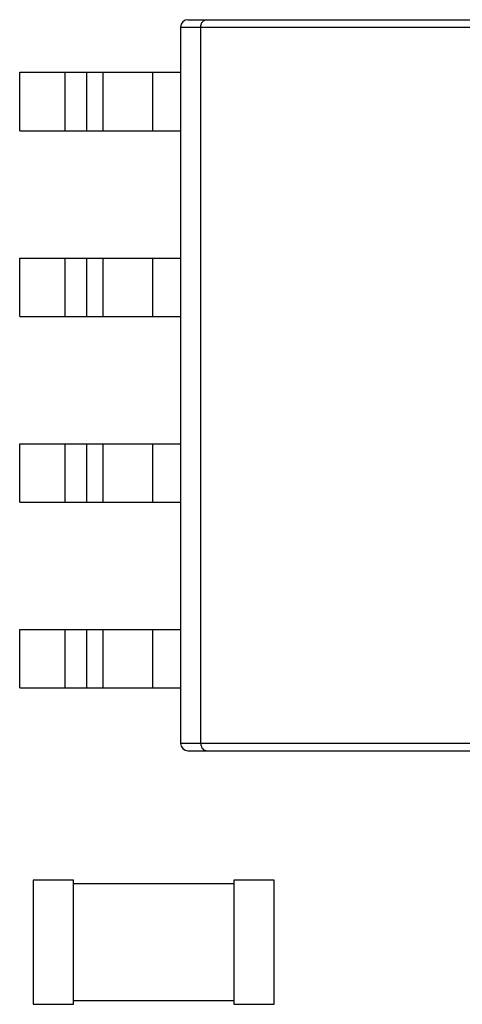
# Model space of a CAD drawing. Header units: millimetres. Extents: x -16 to 538, y -56 to 87.
# Tile 15 of 162: x 403.07 to 406.1, y -0.29 to 6.44. Entities that reach past the tile are written whole.
import ezdxf

# ---------------------------------------------------------------- set-up
doc = ezdxf.new("R2010")
doc.units = ezdxf.units.MM
doc.header["$LTSCALE"] = 1.21
doc.header["$MEASUREMENT"] = 0
doc.layers.get('0').update_dxf_attribs({"linetype": 'CONTINUOUS'})

msp = doc.modelspace()

# ---------------------------------------------------------------- linework, layer by layer
at = {"color": 7, "linetype": 'Continuous'}
for p, q in [((404.2237, 6.4404), (408.1237, 6.4404)), ((404.1737, 6.3904), (404.1737, 1.4904)), ((404.1737, 6.3904), (408.1737, 6.3904)), ((404.3118, 1.4904), (404.3118, 6.3904)), ((403.0737, 5.6804), (403.0737, 6.0804)), ((403.0737, 6.0804), (404.1737, 6.0804)), ((403.3837, 5.6804), (403.3837, 6.0804)), ((403.5302, 6.0804), (403.5302, 5.6804)), ((403.6419, 6.0804), (403.6419, 5.6804)), ((403.9837, 5.6804), (403.9837, 6.0804)), ((403.0737, 5.6804), (404.1737, 5.6804)), ((403.0737, 4.4104), (403.0737, 4.8104)), ((403.0737, 4.8104), (404.1737, 4.8104)), ((403.3837, 4.4104), (403.3837, 4.8104)), ((403.5302, 4.8104), (403.5302, 4.4104)), ((403.6419, 4.8104), (403.6419, 4.4104)), ((403.9837, 4.4104), (403.9837, 4.8104)), ((403.0737, 4.4104), (404.1737, 4.4104)), ((403.0737, 3.1404), (403.0737, 3.5404)), ((403.0737, 3.5404), (404.1737, 3.5404)), ((403.3837, 3.1404), (403.3837, 3.5404)), ((403.5302, 3.5404), (403.5302, 3.1404)), ((403.6419, 3.5404), (403.6419, 3.1404)), ((403.9837, 3.1404), (403.9837, 3.5404)), ((403.0737, 3.1404), (404.1737, 3.1404)), ((403.0737, 1.8704), (403.0737, 2.2704)), ((403.0737, 2.2704), (404.1737, 2.2704)), ((403.3837, 1.8704), (403.3837, 2.2704)), ((403.5302, 2.2704), (403.5302, 1.8704)), ((403.6419, 2.2704), (403.6419, 1.8704)), ((403.9837, 1.8704), (403.9837, 2.2704)), ((403.0737, 1.8704), (404.1737, 1.8704)), ((408.1737, 1.4904), (404.1737, 1.4904)), ((404.2237, 1.4404), (408.1237, 1.4404)), ((403.1665, 0.5563), (403.1665, -0.2937)), ((403.4415, 0.5563), (403.1665, 0.5563)), ((403.4415, -0.2937), (403.4415, 0.5563)), ((404.5381, 0.5563), (404.5381, -0.2937)), ((404.8131, 0.5563), (404.5381, 0.5563)), ((404.8131, -0.2937), (404.8131, 0.5563)), ((404.5381, 0.5313), (403.4415, 0.5313)), ((403.4415, -0.2687), (404.5381, -0.2687)), ((403.1665, -0.2937), (403.4415, -0.2937)), ((404.5381, -0.2937), (404.8131, -0.2937))]:
    msp.add_line(p, q, dxfattribs=at)
for centre, start, end in [((404.2237, 6.3904), 90, 180), ((404.2237, 1.4904), 180, 270)]:
    msp.add_arc(centre, 0.05, start, end, dxfattribs=at)
for points in [[(404.3118, 6.3904), (404.3118, 6.3976), (404.3142, 6.4113), (404.324, 6.4279), (404.3373, 6.4381), (404.3475, 6.4404), (404.3523, 6.4404)], [(404.3118, 1.4904), (404.3118, 1.4831), (404.3142, 1.4695), (404.324, 1.4529), (404.3373, 1.4427), (404.3475, 1.4404), (404.3523, 1.4404)]]:
    msp.add_open_spline(points, degree=3, knots=[0, 0, 0, 0, 0.306951, 0.572802, 0.797544, 1, 1, 1, 1], dxfattribs=at)

doc.saveas('drawing.dxf')
